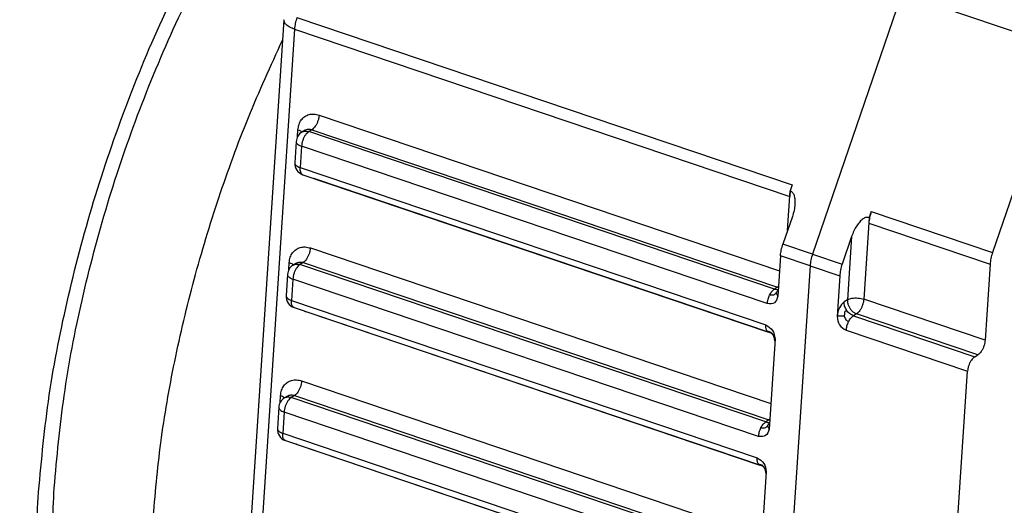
# Model space of a CAD drawing. Header units: inches. Extents: x 0 to 561, y 0 to 409.
# Tile 8 of 20: x 89 to 130, y 36 to 57. Entities that reach past the tile are written whole.
import ezdxf

# ---------------------------------------------------------------- set-up
doc = ezdxf.new("R2010")
doc.units = ezdxf.units.IN

# ---------------------------------------------------------------- blocks, each defined once
blk = doc.blocks.new('014_G239_G269_BF_B3_B14_Motor_Bgr_63_EEXDe_1_1__11', base_point=(7.886, 7.89))
at = {"color": 8, "linetype": 'Continuous'}
for p, q in [((251.75, 115.578), (244.184, 93.531)), ((251.75, 115.578), (265.362, 110.979)), ((200.545, 113.552), (242.458, 99.392)), ((200.34, 112.563), (195.911, 45.089)), ((200.34, 112.563), (242.253, 98.403)), ((202.423, 105.291), (241.39, 92.126)), ((200.595, 103.448), (200.635, 104.057)), ((201.817, 104.058), (201.544, 103.891)), ((240.96, 90.575), (201.544, 103.891)), ((201.817, 104.058), (241.233, 90.741)), ((200.938, 102.658), (200.82, 100.859)), ((240.354, 89.341), (200.938, 102.658)), ((200.82, 100.859), (240.236, 87.542)), ((240.631, 86.866), (202.069, 99.894)), ((242.072, 95.525), (242.293, 98.882)), ((249.156, 97.129), (259.419, 93.662)), ((248.973, 96.625), (248.52, 89.717)), ((248.95, 96.14), (259.213, 92.673)), ((247.489, 95.015), (247.138, 89.666)), ((244.184, 93.531), (241.679, 94.378)), ((201.685, 94.048), (240.652, 80.883)), ((243.978, 92.542), (241.473, 93.389)), ((244.184, 93.531), (246.689, 92.685)), ((199.857, 92.205), (199.897, 92.813)), ((201.079, 92.815), (200.806, 92.648)), ((240.222, 79.331), (200.806, 92.648)), ((201.079, 92.815), (240.495, 79.498)), ((243.978, 92.542), (239.953, 31.212)), ((243.978, 92.542), (246.484, 91.696)), ((200.2, 91.415), (200.082, 89.616)), ((239.616, 78.098), (200.2, 91.415)), ((241.233, 90.741), (240.96, 90.575)), ((200.082, 89.616), (239.498, 76.299)), ((247.138, 89.666), (246.865, 89.499)), ((258.792, 86.247), (248.52, 89.717)), ((239.893, 75.623), (201.331, 88.651)), ((247.914, 88.484), (247.641, 88.317)), ((258.186, 85.014), (247.914, 88.484)), ((247.641, 88.317), (257.912, 84.847)), ((247.035, 87.084), (257.306, 83.614)), ((200.947, 82.804), (239.914, 69.639)), ((199.119, 80.962), (199.159, 81.57)), ((200.341, 81.571), (200.068, 81.404)), ((239.484, 68.088), (200.068, 81.404)), ((200.341, 81.571), (239.758, 68.255)), ((199.462, 80.171), (199.344, 78.372)), ((238.878, 66.855), (199.462, 80.171)), ((240.495, 79.498), (240.222, 79.331)), ((199.344, 78.372), (238.76, 65.056)), ((239.155, 64.379), (200.593, 77.408))]:
    blk.add_line(p, q, dxfattribs=at)
at = {"color": 7, "linetype": 'Continuous'}
for p, q in [((199.438, 113.362), (195.009, 45.887)), ((265.362, 110.979), (259.419, 93.662)), ((201.237, 104.012), (200.964, 103.845)), ((200.487, 103.057), (200.369, 101.258)), ((201.047, 100.245), (240.463, 86.929)), ((242.458, 99.392), (242.284, 98.885)), ((242.284, 98.885), (242.253, 98.403)), ((242.284, 98.885), (242.293, 98.882)), ((242.479, 96.708), (241.679, 94.378)), ((249.156, 97.129), (248.982, 96.622)), ((248.982, 96.622), (248.95, 96.14)), ((248.973, 96.625), (248.982, 96.622)), ((247.489, 95.015), (246.689, 92.685)), ((241.473, 93.389), (241.248, 89.959)), ((200.499, 92.769), (200.226, 92.602)), ((259.213, 92.673), (258.792, 86.247)), ((199.749, 91.814), (199.631, 90.015)), ((246.484, 91.696), (246.259, 88.266)), ((200.309, 89.002), (239.725, 75.685)), ((241.012, 86.361), (240.51, 78.715)), ((257.912, 84.847), (258.186, 85.014)), ((256.185, 66.524), (257.306, 83.614)), ((199.761, 81.525), (199.488, 81.359)), ((199.011, 80.57), (198.893, 78.772)), ((199.571, 77.759), (238.987, 64.442)), ((240.274, 75.117), (239.772, 67.472))]:
    blk.add_line(p, q, dxfattribs=at)
for centre, start, end in [((201.485, 102.992), 121.38759, 176.24498), ((201.367, 101.193), 176.24498, 251.33253), ((200.747, 91.748), 121.38759, 176.24498), ((200.629, 89.949), 176.24498, 251.33253), ((200.009, 80.505), 121.38759, 176.24498), ((199.891, 78.706), 176.24498, 251.33253)]:
    blk.add_arc(centre, 1, start, end, dxfattribs=at)
for points, knots in [([(167.327, 101.268), (168.136, 103.907), (169.75, 109.174), (172.799, 116.797), (176.248, 124.072), (180.077, 130.844), (184.202, 136.99), (188.546, 142.392), (193.029, 146.95), (197.57, 150.576), (202.096, 153.214), (206.525, 154.768), (210.829, 155.302), (213.484, 154.66), (214.77, 154.349)], [0, 0, 0, 0, 8.277446, 16.52027, 24.605229, 32.414331, 39.839202, 46.785983, 53.181211, 58.979451, 64.173765, 68.810006, 73.003333, 76.946713, 76.946713, 76.946713, 76.946713]), ([(178.632, 72.905), (178.881, 75.63), (179.39, 81.2), (181.018, 89.573), (183.247, 98.02), (186.099, 106.353), (189.491, 114.39), (193.356, 121.955), (197.606, 128.884), (202.151, 135.027), (206.892, 140.254), (211.732, 144.45), (216.581, 147.542), (221.341, 149.411), (225.98, 150.125), (228.839, 149.454), (230.22, 149.129)], [0, 0, 0, 0, 8.205275, 16.769166, 25.550662, 34.400385, 43.166412, 51.699951, 59.861182, 67.525611, 74.591478, 80.989187, 86.694247, 91.745512, 96.267931, 100.487441, 100.487441, 100.487441, 100.487441]), ([(180, 73.739), (180.238, 76.35), (180.726, 81.685), (182.285, 89.707), (184.42, 97.799), (187.152, 105.782), (190.402, 113.481), (194.104, 120.728), (198.176, 127.366), (202.53, 133.251), (207.072, 138.258), (211.708, 142.278), (216.354, 145.24), (220.914, 147.031), (225.358, 147.715), (228.097, 147.071), (229.419, 146.761)], [0, 0, 0, 0, 7.860515, 16.06458, 24.477104, 32.954991, 41.352697, 49.527684, 57.346006, 64.6884, 71.457382, 77.58628, 83.051631, 87.890658, 92.22306, 96.26528, 96.26528, 96.26528, 96.26528]), ([(188.35, 70.918), (188.545, 73.141), (188.942, 77.675), (190.147, 84.507), (191.781, 91.43), (193.877, 98.325), (196.348, 105.101), (198.336, 109.466), (199.324, 111.635)], [0, 0, 0, 0, 6.692445, 13.649506, 20.788384, 28.021117, 35.25717, 42.405915, 42.405915, 42.405915, 42.405915]), ([(242.293, 98.882), (242.361, 98.843), (242.513, 98.757), (242.638, 98.483), (242.707, 98.139), (242.699, 97.882), (242.695, 97.741)], [0, 0, 0, 0, 0.231108, 0.511775, 0.862956, 1.282178, 1.282178, 1.282178, 1.282178]), ([(242.695, 97.741), (242.676, 97.571), (242.638, 97.22), (242.533, 96.882), (242.479, 96.708)], [0, 0, 0, 0, 0.512198, 1.057509, 1.057509, 1.057509, 1.057509]), ([(249.156, 97.129), (249.104, 96.963), (249.004, 96.64), (248.968, 96.304), (248.95, 96.14)], [0, 0, 0, 0, 0.519153, 1.012183, 1.012183, 1.012183, 1.012183]), ([(248.973, 96.625), (248.893, 96.635), (248.714, 96.659), (248.438, 96.507), (248.168, 96.262), (247.907, 95.914), (247.67, 95.492), (247.551, 95.177), (247.489, 95.015)], [0, 0, 0, 0, 0.238412, 0.530848, 0.898128, 1.336006, 1.826735, 2.345367, 2.345367, 2.345367, 2.345367]), ([(241.473, 93.389), (241.491, 93.553), (241.527, 93.889), (241.627, 94.212), (241.679, 94.378)], [0, 0, 0, 0, 0.49303, 1.012183, 1.012183, 1.012183, 1.012183]), ([(259.419, 93.662), (259.367, 93.496), (259.267, 93.173), (259.231, 92.837), (259.213, 92.673)], [0, 0, 0, 0, 0.519153, 1.012183, 1.012183, 1.012183, 1.012183]), ([(246.689, 92.685), (246.638, 92.519), (246.537, 92.196), (246.501, 91.86), (246.484, 91.696)], [0, 0, 0, 0, 0.519153, 1.012183, 1.012183, 1.012183, 1.012183]), ([(241.27, 90.462), (241.27, 90.462), (241.27, 90.462), (241.27, 90.463), (241.271, 90.463), (241.271, 90.464), (241.272, 90.464), (241.273, 90.465), (241.275, 90.466), (241.276, 90.468), (241.279, 90.47), (241.281, 90.472), (241.282, 90.473)], [0, 0, 0, 0, 0.0001761, 0.0003522, 0.00100271, 0.00146429, 0.0028467, 0.00413392, 0.00518496, 0.00847746, 0.012013, 0.01571909, 0.01571909, 0.01571909, 0.01571909]), ([(241.248, 89.959), (241.176, 89.74), (241.034, 89.305), (240.579, 89.329), (240.354, 89.341)], [0, 0, 0, 0, 0.615768, 1.22009, 1.22009, 1.22009, 1.22009]), ([(246.865, 89.499), (246.715, 89.339), (246.388, 88.992), (246.304, 88.521), (246.259, 88.266)], [0, 0, 0, 0, 0.643856, 1.400449, 1.400449, 1.400449, 1.400449]), ([(240.236, 87.542), (240.453, 87.405), (240.89, 87.129), (240.971, 86.618), (241.012, 86.361)], [0, 0, 0, 0, 0.733584, 1.476626, 1.476626, 1.476626, 1.476626]), ([(246.259, 88.266), (246.299, 88.009), (246.38, 87.498), (246.818, 87.222), (247.035, 87.084)], [0, 0, 0, 0, 0.743042, 1.476626, 1.476626, 1.476626, 1.476626]), ([(240.866, 86.666), (240.866, 86.666), (240.865, 86.667), (240.864, 86.669), (240.864, 86.671), (240.863, 86.672), (240.862, 86.672), (240.862, 86.673), (240.862, 86.673), (240.861, 86.674), (240.86, 86.676), (240.859, 86.677), (240.858, 86.679), (240.857, 86.681), (240.855, 86.684), (240.853, 86.687), (240.85, 86.69), (240.848, 86.693), (240.846, 86.696), (240.844, 86.699), (240.841, 86.703), (240.838, 86.707), (240.834, 86.711), (240.831, 86.716), (240.828, 86.72), (240.824, 86.725), (240.818, 86.732), (240.811, 86.74), (240.804, 86.748), (240.797, 86.755), (240.791, 86.762), (240.784, 86.769), (240.778, 86.775), (240.771, 86.781), (240.762, 86.788), (240.753, 86.796), (240.743, 86.804), (240.733, 86.811), (240.721, 86.819), (240.709, 86.827), (240.696, 86.834), (240.682, 86.842), (240.668, 86.849), (240.653, 86.856), (240.638, 86.863), (240.622, 86.87), (240.605, 86.877), (240.591, 86.883), (240.578, 86.888), (240.567, 86.892), (240.556, 86.896), (240.544, 86.901), (240.532, 86.905), (240.519, 86.909), (240.506, 86.914), (240.492, 86.919), (240.477, 86.924), (240.468, 86.927), (240.463, 86.929)], [0, 0, 0, 0, 0.0021079, 0.0039676, 0.0059458, 0.0073227, 0.0081553, 0.0085003, 0.0089711, 0.0100103, 0.0116608, 0.0139659, 0.0157475, 0.0182516, 0.0214549, 0.0253345, 0.0298678, 0.0329577, 0.0365437, 0.0405911, 0.0450653, 0.0499318, 0.0561576, 0.0617881, 0.0667772, 0.0710785, 0.082511, 0.0933953, 0.1037714, 0.1136791, 0.1231579, 0.132247, 0.1409855, 0.1494116, 0.1613718, 0.1735769, 0.186081, 0.1989395, 0.2122084, 0.2273549, 0.2427293, 0.2583832, 0.2743656, 0.2907234, 0.307501, 0.3247411, 0.3424845, 0.3607702, 0.3720887, 0.383779, 0.3958722, 0.4083996, 0.4213919, 0.4348801, 0.4488951, 0.4634676, 0.4786284, 0.494408, 0.494408, 0.494408, 0.494408]), ([(240.893, 86.614), (240.891, 86.619), (240.887, 86.628), (240.88, 86.64), (240.874, 86.653), (240.869, 86.661), (240.866, 86.666)], [0, 0, 0, 0, 0.01454318, 0.02964961, 0.04276749, 0.05787415, 0.05787415, 0.05787415, 0.05787415]), ([(241.001, 86.189), (240.996, 86.213), (240.986, 86.26), (240.972, 86.333), (240.957, 86.406), (240.943, 86.47), (240.929, 86.52), (240.917, 86.557), (240.905, 86.588), (240.897, 86.606), (240.893, 86.614)], [0, 0, 0, 0, 0.0737332, 0.1446663, 0.2227086, 0.2966797, 0.340372, 0.3804618, 0.411733, 0.4397184, 0.4397184, 0.4397184, 0.4397184]), ([(258.792, 86.247), (258.783, 86.165), (258.764, 85.998), (258.693, 85.751), (258.597, 85.515), (258.476, 85.306), (258.344, 85.132), (258.235, 85.051), (258.186, 85.014)], [0, 0, 0, 0, 0.246515, 0.506091, 0.765132, 1.010103, 1.229206, 1.41442, 1.41442, 1.41442, 1.41442]), ([(257.912, 84.847), (257.863, 84.81), (257.754, 84.729), (257.622, 84.555), (257.501, 84.346), (257.405, 84.11), (257.334, 83.864), (257.315, 83.696), (257.306, 83.614)], [0, 0, 0, 0, 0.185215, 0.404317, 0.649288, 0.908329, 1.167905, 1.41442, 1.41442, 1.41442, 1.41442]), ([(240.532, 79.219), (240.532, 79.219), (240.532, 79.219), (240.533, 79.219), (240.533, 79.22), (240.533, 79.22), (240.534, 79.221), (240.535, 79.222), (240.537, 79.223), (240.539, 79.225), (240.541, 79.227), (240.543, 79.229), (240.544, 79.229)], [0, 0, 0, 0, 0.00017567, 0.00035134, 0.00100799, 0.00147289, 0.0028469, 0.00412557, 0.00516978, 0.0084666, 0.01200738, 0.01571908, 0.01571908, 0.01571908, 0.01571908]), ([(240.51, 78.715), (240.439, 78.496), (240.297, 78.062), (239.841, 78.086), (239.616, 78.098)], [0, 0, 0, 0, 0.615768, 1.22009, 1.22009, 1.22009, 1.22009]), ([(239.498, 76.299), (239.715, 76.162), (240.152, 75.886), (240.233, 75.375), (240.274, 75.117)], [0, 0, 0, 0, 0.733584, 1.476626, 1.476626, 1.476626, 1.476626]), ([(240.129, 75.422), (240.128, 75.423), (240.127, 75.424), (240.126, 75.426), (240.126, 75.427), (240.125, 75.428), (240.124, 75.429), (240.124, 75.429), (240.124, 75.43), (240.123, 75.431), (240.122, 75.432), (240.121, 75.434), (240.12, 75.436), (240.119, 75.438), (240.117, 75.44), (240.115, 75.444), (240.112, 75.448), (240.108, 75.452), (240.104, 75.458), (240.1, 75.463), (240.097, 75.468), (240.093, 75.472), (240.09, 75.476), (240.086, 75.482), (240.08, 75.489), (240.073, 75.497), (240.066, 75.505), (240.059, 75.512), (240.053, 75.519), (240.046, 75.525), (240.04, 75.531), (240.033, 75.538), (240.025, 75.545), (240.015, 75.553), (240.005, 75.56), (239.995, 75.568), (239.983, 75.575), (239.971, 75.583), (239.958, 75.591), (239.944, 75.599), (239.93, 75.606), (239.915, 75.613), (239.9, 75.62), (239.884, 75.627), (239.867, 75.634), (239.853, 75.64), (239.84, 75.644), (239.829, 75.649), (239.818, 75.653), (239.806, 75.657), (239.794, 75.662), (239.781, 75.666), (239.768, 75.671), (239.754, 75.675), (239.74, 75.68), (239.73, 75.684), (239.725, 75.685)], [0, 0, 0, 0, 0.0022517, 0.0039676, 0.0059458, 0.0073227, 0.0081553, 0.0085003, 0.0089711, 0.0100103, 0.0116608, 0.0139659, 0.0157475, 0.0182516, 0.0214549, 0.0253345, 0.0298678, 0.0361402, 0.0428483, 0.0499318, 0.0561576, 0.0617881, 0.0667771, 0.0710785, 0.0825109, 0.0933953, 0.1037714, 0.1136791, 0.1231578, 0.132247, 0.1409854, 0.1494116, 0.1613718, 0.1735769, 0.186081, 0.1989395, 0.2122084, 0.2273549, 0.2427293, 0.2583832, 0.2743657, 0.2907234, 0.307501, 0.3247411, 0.3424845, 0.3607702, 0.3720887, 0.383779, 0.3958722, 0.4083996, 0.4213919, 0.4348801, 0.4488951, 0.4634676, 0.4786283, 0.494408, 0.494408, 0.494408, 0.494408]), ([(240.155, 75.371), (240.153, 75.375), (240.149, 75.384), (240.143, 75.397), (240.136, 75.41), (240.131, 75.418), (240.129, 75.422)], [0, 0, 0, 0, 0.01454318, 0.02964961, 0.04276749, 0.05787415, 0.05787415, 0.05787415, 0.05787415]), ([(240.263, 74.945), (240.258, 74.97), (240.248, 75.017), (240.234, 75.09), (240.219, 75.162), (240.205, 75.226), (240.191, 75.277), (240.179, 75.313), (240.167, 75.344), (240.159, 75.362), (240.155, 75.371)], [0, 0, 0, 0, 0.0737332, 0.1446663, 0.2227086, 0.2966797, 0.340372, 0.3804618, 0.411733, 0.4397184, 0.4397184, 0.4397184, 0.4397184]), ([(192.931, 38.758), (191.828, 39.237), (189.561, 40.221), (186.71, 42.894), (184.3, 46.343), (182.387, 50.6), (180.974, 55.561), (180.092, 61.157), (179.714, 67.295), (179.902, 71.543), (180, 73.739)], [0, 0, 0, 0, 3.582063, 7.369832, 11.526026, 16.152914, 21.297083, 26.96153, 33.116846, 39.709667, 39.709667, 39.709667, 39.709667]), ([(192.131, 36.39), (190.98, 36.889), (188.613, 37.917), (185.637, 40.706), (183.122, 44.307), (181.124, 48.751), (179.65, 53.93), (178.729, 59.771), (178.334, 66.178), (178.531, 70.612), (178.632, 72.905)], [0, 0, 0, 0, 3.739171, 7.693071, 12.031554, 16.861376, 22.231166, 28.144053, 34.569339, 41.451319, 41.451319, 41.451319, 41.451319])]:
    blk.add_open_spline(points, degree=3, knots=knots, dxfattribs=at)
at = {"color": 8, "linetype": 'Continuous'}
for points, knots in [([(200.34, 112.563), (200.208, 112.613), (199.967, 112.704), (199.677, 112.897), (199.47, 113.114), (199.448, 113.285), (199.438, 113.362)], [0, 0, 0, 0, 0.419048, 0.769369, 1.04802, 1.275672, 1.275672, 1.275672, 1.275672]), ([(200.545, 113.552), (200.494, 113.386), (200.393, 113.063), (200.357, 112.727), (200.34, 112.563)], [0, 0, 0, 0, 0.519153, 1.012183, 1.012183, 1.012183, 1.012183]), ([(200.635, 104.057), (200.655, 104.208), (200.695, 104.5), (200.896, 104.888), (201.193, 105.183), (201.571, 105.355), (201.999, 105.401), (202.279, 105.329), (202.423, 105.291)], [0, 0, 0, 0, 0.454863, 0.879904, 1.284948, 1.686883, 2.103782, 2.548233, 2.548233, 2.548233, 2.548233]), ([(202.423, 105.291), (202.414, 105.209), (202.395, 105.042), (202.325, 104.795), (202.228, 104.559), (202.108, 104.35), (201.975, 104.176), (201.867, 104.095), (201.817, 104.058)], [0, 0, 0, 0, 0.246515, 0.506091, 0.765132, 1.010103, 1.229206, 1.41442, 1.41442, 1.41442, 1.41442]), ([(200.635, 104.057), (200.705, 104.031), (200.834, 103.984), (200.941, 103.899), (200.99, 103.861)], [0, 0, 0, 0, 0.2235887, 0.4072121, 0.4072121, 0.4072121, 0.4072121]), ([(201.544, 103.891), (201.494, 103.854), (201.386, 103.773), (201.253, 103.599), (201.132, 103.39), (201.036, 103.154), (200.965, 102.908), (200.947, 102.74), (200.938, 102.658)], [0, 0, 0, 0, 0.185215, 0.404317, 0.649288, 0.908329, 1.167905, 1.41442, 1.41442, 1.41442, 1.41442]), ([(200.964, 103.845), (201.006, 103.867), (201.092, 103.912), (201.239, 103.937), (201.392, 103.934), (201.492, 103.906), (201.544, 103.891)], [0, 0, 0, 0, 0.142651, 0.2885662, 0.4403784, 0.5996814, 0.5996814, 0.5996814, 0.5996814]), ([(201.237, 104.012), (201.28, 104.034), (201.366, 104.079), (201.512, 104.104), (201.666, 104.101), (201.766, 104.073), (201.817, 104.058)], [0, 0, 0, 0, 0.142651, 0.2885662, 0.4403784, 0.5996814, 0.5996814, 0.5996814, 0.5996814]), ([(200.487, 103.057), (200.492, 103.019), (200.503, 102.933), (200.606, 102.825), (200.752, 102.728), (200.872, 102.683), (200.938, 102.658)], [0, 0, 0, 0, 0.1138258, 0.2531512, 0.4283117, 0.6378358, 0.6378358, 0.6378358, 0.6378358]), ([(200.369, 101.258), (200.374, 101.22), (200.385, 101.134), (200.488, 101.026), (200.633, 100.93), (200.754, 100.884), (200.82, 100.859)], [0, 0, 0, 0, 0.1138258, 0.2531512, 0.4283117, 0.6378358, 0.6378358, 0.6378358, 0.6378358]), ([(201.047, 100.245), (201.008, 100.267), (200.925, 100.313), (200.854, 100.462), (200.814, 100.646), (200.818, 100.784), (200.82, 100.859)], [0, 0, 0, 0, 0.1281802, 0.2816163, 0.4708932, 0.6943331, 0.6943331, 0.6943331, 0.6943331]), ([(202.069, 99.894), (202.047, 99.902), (202.003, 99.917), (201.961, 99.935), (201.939, 99.944)], [0, 0, 0, 0, 0.0691454, 0.1389926, 0.1389926, 0.1389926, 0.1389926]), ([(202.069, 99.894), (202.069, 99.895), (202.069, 99.897), (202.069, 99.899), (202.069, 99.9)], [0, 0, 0, 0, 0.002747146, 0.005490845, 0.005490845, 0.005490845, 0.005490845]), ([(199.897, 92.813), (199.917, 92.964), (199.957, 93.257), (200.158, 93.645), (200.455, 93.939), (200.833, 94.112), (201.261, 94.158), (201.541, 94.085), (201.685, 94.048)], [0, 0, 0, 0, 0.454863, 0.879904, 1.284948, 1.686883, 2.103782, 2.548233, 2.548233, 2.548233, 2.548233]), ([(201.685, 94.048), (201.676, 93.966), (201.657, 93.798), (201.587, 93.552), (201.49, 93.316), (201.37, 93.107), (201.237, 92.933), (201.129, 92.852), (201.079, 92.815)], [0, 0, 0, 0, 0.246515, 0.506091, 0.765132, 1.010103, 1.229206, 1.41442, 1.41442, 1.41442, 1.41442]), ([(244.184, 93.531), (244.132, 93.366), (244.032, 93.043), (243.996, 92.706), (243.978, 92.542)], [0, 0, 0, 0, 0.519153, 1.012183, 1.012183, 1.012183, 1.012183]), ([(199.897, 92.813), (199.968, 92.787), (200.096, 92.741), (200.203, 92.656), (200.252, 92.618)], [0, 0, 0, 0, 0.2235887, 0.4072121, 0.4072121, 0.4072121, 0.4072121]), ([(200.806, 92.648), (200.756, 92.611), (200.648, 92.53), (200.515, 92.356), (200.395, 92.147), (200.298, 91.911), (200.228, 91.664), (200.209, 91.496), (200.2, 91.415)], [0, 0, 0, 0, 0.185215, 0.404317, 0.649288, 0.908329, 1.167905, 1.41442, 1.41442, 1.41442, 1.41442]), ([(200.226, 92.602), (200.268, 92.624), (200.354, 92.668), (200.501, 92.694), (200.654, 92.691), (200.754, 92.662), (200.806, 92.648)], [0, 0, 0, 0, 0.142651, 0.2885662, 0.4403784, 0.5996814, 0.5996814, 0.5996814, 0.5996814]), ([(200.499, 92.769), (200.542, 92.791), (200.628, 92.835), (200.774, 92.861), (200.928, 92.857), (201.028, 92.829), (201.079, 92.815)], [0, 0, 0, 0, 0.142651, 0.2885662, 0.4403784, 0.5996814, 0.5996814, 0.5996814, 0.5996814]), ([(199.749, 91.814), (199.754, 91.775), (199.765, 91.69), (199.868, 91.581), (200.014, 91.485), (200.134, 91.439), (200.2, 91.415)], [0, 0, 0, 0, 0.1138258, 0.2531512, 0.4283117, 0.6378358, 0.6378358, 0.6378358, 0.6378358]), ([(199.631, 90.015), (199.636, 89.976), (199.647, 89.891), (199.75, 89.782), (199.896, 89.686), (200.016, 89.641), (200.082, 89.616)], [0, 0, 0, 0, 0.1138258, 0.2531512, 0.4283117, 0.6378358, 0.6378358, 0.6378358, 0.6378358]), ([(240.354, 89.341), (240.37, 89.466), (240.402, 89.72), (240.504, 89.955), (240.556, 90.075)], [0, 0, 0, 0, 0.3751524, 0.7644677, 0.7644677, 0.7644677, 0.7644677]), ([(240.556, 90.075), (240.613, 90.182), (240.715, 90.375), (240.884, 90.513), (240.96, 90.575)], [0, 0, 0, 0, 0.3579708, 0.6481269, 0.6481269, 0.6481269, 0.6481269]), ([(241.121, 90.231), (241.041, 90.159), (240.879, 90.014), (240.664, 90.055), (240.556, 90.075)], [0, 0, 0, 0, 0.3043447, 0.6169666, 0.6169666, 0.6169666, 0.6169666]), ([(240.96, 90.575), (241.015, 90.559), (241.121, 90.528), (241.232, 90.533), (241.286, 90.535)], [0, 0, 0, 0, 0.1693479, 0.3302868, 0.3302868, 0.3302868, 0.3302868]), ([(241.121, 90.231), (241.145, 90.28), (241.188, 90.368), (241.253, 90.441), (241.282, 90.473)], [0, 0, 0, 0, 0.1636266, 0.2918642, 0.2918642, 0.2918642, 0.2918642]), ([(241.121, 90.231), (241.131, 90.21), (241.15, 90.168), (241.181, 90.102), (241.214, 90.032), (241.237, 89.983), (241.248, 89.959)], [0, 0, 0, 0, 0.0693843, 0.1387687, 0.2195732, 0.3003777, 0.3003777, 0.3003777, 0.3003777]), ([(241.303, 90.791), (241.291, 90.782), (241.269, 90.764), (241.245, 90.749), (241.233, 90.741)], [0, 0, 0, 0, 0.04353208, 0.08496968, 0.08496968, 0.08496968, 0.08496968]), ([(241.298, 90.722), (241.287, 90.725), (241.266, 90.731), (241.244, 90.738), (241.233, 90.741)], [0, 0, 0, 0, 0.03361262, 0.0675732, 0.0675732, 0.0675732, 0.0675732]), ([(200.309, 89.002), (200.271, 89.023), (200.187, 89.07), (200.116, 89.218), (200.076, 89.403), (200.08, 89.541), (200.082, 89.616)], [0, 0, 0, 0, 0.1281802, 0.2816163, 0.4708932, 0.6943331, 0.6943331, 0.6943331, 0.6943331]), ([(247.067, 88.78), (247.003, 88.895), (246.878, 89.119), (246.869, 89.375), (246.865, 89.499)], [0, 0, 0, 0, 0.3883166, 0.7562948, 0.7562948, 0.7562948, 0.7562948]), ([(247.138, 89.666), (247.194, 89.694), (247.316, 89.755), (247.531, 89.801), (247.773, 89.825), (248.029, 89.818), (248.282, 89.787), (248.442, 89.74), (248.52, 89.717)], [0, 0, 0, 0, 0.186535, 0.40813, 0.655311, 0.915238, 1.173627, 1.41636, 1.41636, 1.41636, 1.41636]), ([(247.138, 89.666), (247.139, 89.585), (247.14, 89.418), (247.214, 89.173), (247.333, 88.943), (247.497, 88.742), (247.69, 88.58), (247.841, 88.516), (247.914, 88.484)], [0, 0, 0, 0, 0.242772, 0.49747, 0.758113, 1.01755, 1.268861, 1.506763, 1.506763, 1.506763, 1.506763]), ([(248.52, 89.717), (248.511, 89.636), (248.492, 89.468), (248.422, 89.222), (248.325, 88.985), (248.205, 88.776), (248.072, 88.602), (247.964, 88.521), (247.914, 88.484)], [0, 0, 0, 0, 0.246515, 0.506091, 0.765132, 1.010103, 1.229206, 1.41442, 1.41442, 1.41442, 1.41442]), ([(201.201, 88.7), (201.223, 88.692), (201.266, 88.674), (201.309, 88.659), (201.331, 88.651)], [0, 0, 0, 0, 0.0698472, 0.1389926, 0.1389926, 0.1389926, 0.1389926]), ([(201.331, 88.651), (201.331, 88.652), (201.331, 88.654), (201.331, 88.656), (201.331, 88.656)], [0, 0, 0, 0, 0.002747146, 0.005490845, 0.005490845, 0.005490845, 0.005490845]), ([(246.869, 88.289), (246.883, 88.335), (246.906, 88.417), (246.926, 88.53), (246.925, 88.622), (246.963, 88.72), (247.026, 88.757), (247.067, 88.78)], [0, 0, 0, 0, 0.1436954, 0.2576063, 0.3428204, 0.4192581, 0.5562992, 0.5562992, 0.5562992, 0.5562992]), ([(247.641, 88.317), (247.586, 88.34), (247.473, 88.385), (247.321, 88.492), (247.181, 88.623), (247.106, 88.727), (247.067, 88.78)], [0, 0, 0, 0, 0.1772331, 0.3625228, 0.5540907, 0.7493162, 0.7493162, 0.7493162, 0.7493162]), ([(240.354, 87.004), (240.315, 87.076), (240.224, 87.242), (240.232, 87.434), (240.236, 87.542)], [0, 0, 0, 0, 0.2409389, 0.5603199, 0.5603199, 0.5603199, 0.5603199]), ([(246.869, 88.289), (246.822, 88.287), (246.728, 88.283), (246.579, 88.278), (246.423, 88.272), (246.313, 88.268), (246.259, 88.266)], [0, 0, 0, 0, 0.1411342, 0.2822684, 0.4466323, 0.6109962, 0.6109962, 0.6109962, 0.6109962]), ([(246.869, 88.289), (246.907, 88.178), (246.975, 87.976), (247.155, 87.867), (247.237, 87.818)], [0, 0, 0, 0, 0.3378369, 0.614422, 0.614422, 0.614422, 0.614422]), ([(247.035, 87.084), (247.05, 87.209), (247.083, 87.463), (247.185, 87.698), (247.237, 87.818)], [0, 0, 0, 0, 0.3751524, 0.7644677, 0.7644677, 0.7644677, 0.7644677]), ([(247.237, 87.818), (247.293, 87.925), (247.396, 88.118), (247.565, 88.256), (247.641, 88.317)], [0, 0, 0, 0, 0.3579708, 0.6481269, 0.6481269, 0.6481269, 0.6481269]), ([(240.866, 86.666), (240.844, 86.703), (240.803, 86.77), (240.734, 86.855), (240.647, 86.913), (240.517, 86.952), (240.417, 86.984), (240.354, 87.004)], [0, 0, 0, 0, 0.1312113, 0.2354409, 0.3255011, 0.4411618, 0.6395854, 0.6395854, 0.6395854, 0.6395854]), ([(240.463, 86.929), (240.453, 86.932), (240.433, 86.94), (240.404, 86.958), (240.377, 86.979), (240.362, 86.996), (240.354, 87.004)], [0, 0, 0, 0, 0.0302524, 0.0648377, 0.1005246, 0.1335671, 0.1335671, 0.1335671, 0.1335671]), ([(240.893, 86.614), (240.903, 86.595), (240.921, 86.555), (240.95, 86.494), (240.98, 86.429), (241.001, 86.383), (241.012, 86.361)], [0, 0, 0, 0, 0.0649606, 0.1299212, 0.2048876, 0.2798539, 0.2798539, 0.2798539, 0.2798539]), ([(199.159, 81.57), (199.179, 81.721), (199.219, 82.013), (199.42, 82.401), (199.717, 82.696), (200.095, 82.868), (200.523, 82.915), (200.803, 82.842), (200.947, 82.804)], [0, 0, 0, 0, 0.454863, 0.879904, 1.284948, 1.686883, 2.103782, 2.548233, 2.548233, 2.548233, 2.548233]), ([(200.947, 82.804), (200.938, 82.723), (200.92, 82.555), (200.849, 82.309), (200.753, 82.072), (200.632, 81.863), (200.499, 81.689), (200.391, 81.608), (200.341, 81.571)], [0, 0, 0, 0, 0.246515, 0.506091, 0.765132, 1.010103, 1.229206, 1.41442, 1.41442, 1.41442, 1.41442]), ([(199.159, 81.57), (199.23, 81.544), (199.358, 81.497), (199.465, 81.412), (199.514, 81.374)], [0, 0, 0, 0, 0.2235887, 0.4072121, 0.4072121, 0.4072121, 0.4072121]), ([(200.068, 81.404), (200.018, 81.367), (199.91, 81.286), (199.777, 81.112), (199.657, 80.903), (199.56, 80.667), (199.49, 80.421), (199.471, 80.253), (199.462, 80.171)], [0, 0, 0, 0, 0.185215, 0.404317, 0.649288, 0.908329, 1.167905, 1.41442, 1.41442, 1.41442, 1.41442]), ([(199.488, 81.359), (199.53, 81.381), (199.616, 81.425), (199.763, 81.451), (199.916, 81.447), (200.017, 81.419), (200.068, 81.404)], [0, 0, 0, 0, 0.142651, 0.2885662, 0.4403784, 0.5996814, 0.5996814, 0.5996814, 0.5996814]), ([(199.761, 81.525), (199.804, 81.547), (199.89, 81.592), (200.036, 81.617), (200.19, 81.614), (200.29, 81.586), (200.341, 81.571)], [0, 0, 0, 0, 0.142651, 0.2885662, 0.4403784, 0.5996814, 0.5996814, 0.5996814, 0.5996814]), ([(199.011, 80.57), (199.016, 80.532), (199.027, 80.446), (199.13, 80.338), (199.276, 80.242), (199.396, 80.196), (199.462, 80.171)], [0, 0, 0, 0, 0.1138258, 0.2531512, 0.4283117, 0.6378358, 0.6378358, 0.6378358, 0.6378358]), ([(239.818, 78.832), (239.875, 78.938), (239.977, 79.132), (240.146, 79.269), (240.222, 79.331)], [0, 0, 0, 0, 0.3579708, 0.6481269, 0.6481269, 0.6481269, 0.6481269]), ([(240.222, 79.331), (240.277, 79.315), (240.383, 79.285), (240.494, 79.29), (240.548, 79.292)], [0, 0, 0, 0, 0.1693479, 0.3302868, 0.3302868, 0.3302868, 0.3302868]), ([(240.383, 78.987), (240.407, 79.037), (240.45, 79.124), (240.515, 79.197), (240.544, 79.229)], [0, 0, 0, 0, 0.1636266, 0.2918642, 0.2918642, 0.2918642, 0.2918642]), ([(240.565, 79.547), (240.553, 79.538), (240.531, 79.521), (240.507, 79.505), (240.495, 79.498)], [0, 0, 0, 0, 0.04353208, 0.08496968, 0.08496968, 0.08496968, 0.08496968]), ([(240.56, 79.479), (240.549, 79.482), (240.528, 79.487), (240.506, 79.494), (240.495, 79.498)], [0, 0, 0, 0, 0.03361262, 0.0675732, 0.0675732, 0.0675732, 0.0675732]), ([(198.893, 78.772), (198.898, 78.733), (198.909, 78.648), (199.012, 78.539), (199.158, 78.443), (199.278, 78.397), (199.344, 78.372)], [0, 0, 0, 0, 0.1138258, 0.2531512, 0.4283117, 0.6378358, 0.6378358, 0.6378358, 0.6378358]), ([(199.571, 77.759), (199.533, 77.78), (199.449, 77.827), (199.378, 77.975), (199.338, 78.159), (199.342, 78.298), (199.344, 78.372)], [0, 0, 0, 0, 0.1281802, 0.2816163, 0.4708932, 0.6943331, 0.6943331, 0.6943331, 0.6943331]), ([(239.616, 78.098), (239.632, 78.223), (239.664, 78.477), (239.766, 78.712), (239.818, 78.832)], [0, 0, 0, 0, 0.3751524, 0.7644677, 0.7644677, 0.7644677, 0.7644677]), ([(240.383, 78.987), (240.303, 78.916), (240.141, 78.77), (239.927, 78.811), (239.818, 78.832)], [0, 0, 0, 0, 0.3043447, 0.6169666, 0.6169666, 0.6169666, 0.6169666]), ([(240.383, 78.987), (240.393, 78.966), (240.412, 78.925), (240.443, 78.858), (240.476, 78.789), (240.499, 78.74), (240.51, 78.715)], [0, 0, 0, 0, 0.0693843, 0.1387687, 0.2195732, 0.3003777, 0.3003777, 0.3003777, 0.3003777]), ([(200.593, 77.408), (200.571, 77.415), (200.528, 77.43), (200.485, 77.448), (200.463, 77.457)], [0, 0, 0, 0, 0.0691454, 0.1389926, 0.1389926, 0.1389926, 0.1389926]), ([(200.593, 77.408), (200.593, 77.409), (200.593, 77.41), (200.593, 77.412), (200.593, 77.413)], [0, 0, 0, 0, 0.002747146, 0.005490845, 0.005490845, 0.005490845, 0.005490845]), ([(239.616, 75.761), (239.577, 75.832), (239.486, 75.999), (239.494, 76.19), (239.498, 76.299)], [0, 0, 0, 0, 0.2409389, 0.5603199, 0.5603199, 0.5603199, 0.5603199]), ([(239.725, 75.685), (239.715, 75.689), (239.695, 75.697), (239.666, 75.715), (239.639, 75.736), (239.624, 75.753), (239.616, 75.761)], [0, 0, 0, 0, 0.0321644, 0.0648381, 0.100525, 0.1335675, 0.1335675, 0.1335675, 0.1335675]), ([(240.129, 75.422), (240.106, 75.459), (240.065, 75.526), (239.996, 75.611), (239.909, 75.67), (239.779, 75.708), (239.679, 75.74), (239.616, 75.761)], [0, 0, 0, 0, 0.1312113, 0.2354409, 0.3255011, 0.4411618, 0.6395854, 0.6395854, 0.6395854, 0.6395854]), ([(240.155, 75.371), (240.165, 75.351), (240.183, 75.312), (240.212, 75.25), (240.242, 75.185), (240.263, 75.14), (240.274, 75.117)], [0, 0, 0, 0, 0.0649606, 0.1299212, 0.2048876, 0.2798539, 0.2798539, 0.2798539, 0.2798539])]:
    blk.add_open_spline(points, degree=3, knots=knots, dxfattribs=at)
blk = doc.blocks.new('5222053330_00_G239_G269_BF_B3_B14_Motor_Bgr_63_EEXDe_1__12', base_point=(7.886, 7.89))
blk.add_blockref('014_G239_G269_BF_B3_B14_Motor_Bgr_63_EEXDe_1_1__11', (7.886, 7.89))
blk = doc.blocks.new('Allg_AnsichtA_von_', base_point=(180, 138))
blk.add_blockref('5222053330_00_G239_G269_BF_B3_B14_Motor_Bgr_63_EEXDe_1__12', (7.886, 7.89))

msp = doc.modelspace()

# ---------------------------------------------------------------- block references
at = {"xscale": 0.5, "yscale": 0.5, "zscale": 0.5}
msp.add_blockref('Allg_AnsichtA_von_', (90, 69), dxfattribs=at)

doc.saveas('drawing.dxf')
